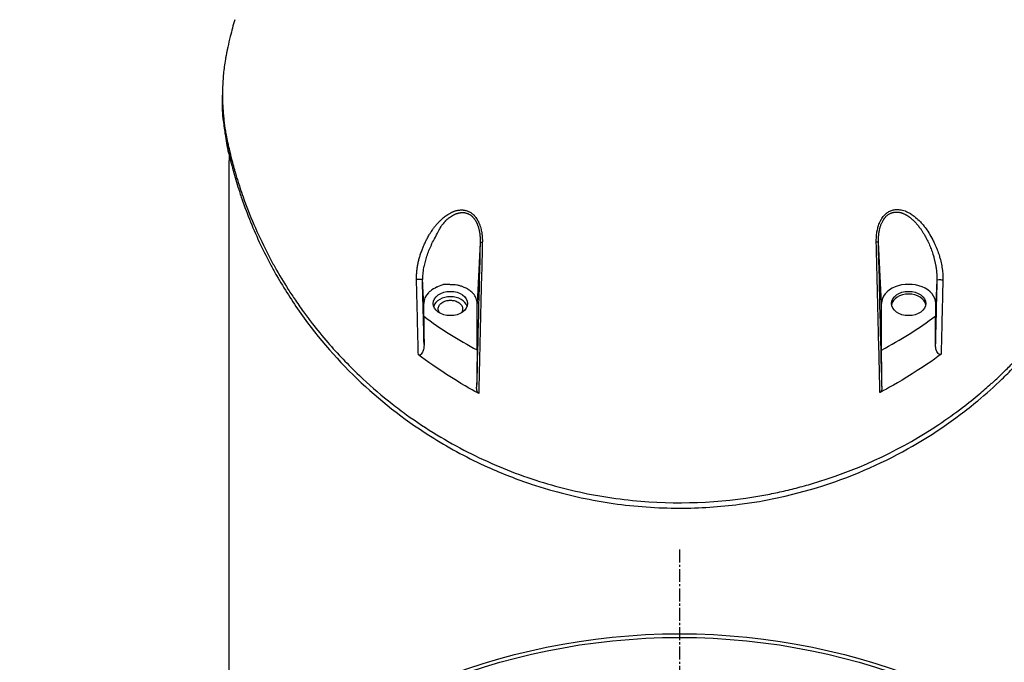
# Model space of a CAD drawing. Header units: millimetres. Extents: x 0 to 4378, y 0 to 2397.
# Tile 5 of 256: x 668 to 797, y 316 to 400. Entities that reach past the tile are written whole.
import ezdxf

# ---------------------------------------------------------------- set-up
doc = ezdxf.new("R2010")
doc.units = ezdxf.units.MM
doc.header["$LTSCALE"] = 0.2
doc.linetypes.add('CENTER2', pattern=[1.125, 0.75, -0.125, 0.125, -0.125])
doc.layers.add('02_Center Line', color=1, linetype='CENTER2')
doc.styles.add('Rainbow-5.0 Style', font='malgunsl.ttf')
doc.dimstyles.new('Rainbow-5.0 Style', dxfattribs={"dimtxt": 4.5, "dimasz": 2.5, "dimexe": 1, "dimexo": 1, "dimgap": 1, "dimtad": 1, "dimdsep": 46, "dimtxsty": 'Rainbow-5.0 Style', "dimcen": 0, "dimclrd": 251, "dimclre": 251, "dimclrt": 7, "dimazin": 3, "dimtp": 0.1, "dimtm": 0.1, "dimtfac": 0.61, "dimtmove": 0, "dimatfit": 3, "dimfxl": 1, "dimlwd": -1, "dimlwe": -1, "dimarcsym": 1})

# ---------------------------------------------------------------- blocks, each defined once
blk = doc.blocks.new('A$C1c3fed7d')
for p, q in [((-59.86, 156.27), (-59.86, 156.98)), ((-59.86, 156.26), (-59.86, 156.97)), ((-59, 75.2), (-59, 148.4)), ((-26.1, 137.69), (-26.5, 129.68)), ((26.45, 129.68), (26.05, 137.7)), ((33.7, 132.75), (33.55, 129.68)), ((-33.5, 128), (-33.5, 129.68)), ((-26.5, 123.59), (-26.5, 129.68)), ((26.45, 123.58), (26.45, 129.68)), ((33.55, 128.06), (33.55, 129.68))]:
    blk.add_line(p, q)
for radius in [86.41, 85.93]:
    blk.add_circle((0, 0), radius)
for centre, major_axis, ratio, start_param, end_param in [((0.15, 148.4), (-59.15, 0), 0.99871, 6.268836, 6.283185), ((0.15, 148.4), (-59.15, 0), 0.050782, 6.21065, 6.283189), ((-25.6, 137.67), (-0.5, 0.012), 0.024319, 5.169704, 6.258502), ((25.55, 137.69), (0.5, 0.012), 0.023755, 0.024685, 1.113295), ((-34.15, 132.79), (0.5, 0.012), 0.05885, 0.0247, 2.181478), ((-34.15, 132.79), (0.5, 0.012), 0.05885, 6.094108, 6.258466), ((30, 129.68), (3.55, 0), 0.707107, 0, 3.141593), ((34.2, 132.73), (-0.5, 0.012), 0.058318, 4.099354, 6.258466), ((-30, 128.97), (2.25, 0), 0.707878, 0.223719, 2.917874), ((30, 129.32), (2.25, 0), 0.707107, 0.111341, 3.030252), ((-2.15, 168.52), (49.27, -20.99), 0.953889, 4.467905, 4.622745), ((159, -2517.68), (143.01, -5791.48), 0.024677, 4.237359, 4.238072), ((1.16, 169.83), (-51.84, -16.72), 0.966847, 1.75313, 1.907807), ((-219.14, -3348.74), (187.68, 7600.69), 0.024677, 5.187563, 5.188104), ((163.9, 2483.7), (144.44, 5849.17), 0.024679, 1.986739, 1.987647), ((-178.78, 2702.67), (155.25, -6287.43), 0.024677, 1.146686, 1.147516)]:
    blk.add_ellipse(centre, major_axis=major_axis, ratio=ratio, start_param=start_param, end_param=end_param)
for centre in [(-30, 129.68), (30, 129.68)]:
    blk.add_ellipse(centre, major_axis=(2.25, 0), ratio=0.707107)
for points, knots in [([(-58.25, 166.86), (-58.46, 166.13), (-58.65, 165.4), (-58.95, 164.19), (-59.06, 163.71), (-59.19, 163.11), (-59.23, 162.96), (-59.27, 162.77), (-59.28, 162.72), (-59.31, 162.57), (-59.33, 162.46), (-59.37, 162.22), (-59.4, 162.08), (-59.44, 161.85), (-59.46, 161.76), (-59.52, 161.34), (-59.57, 161.02), (-59.7, 160.08), (-59.76, 159.46), (-59.84, 158.18), (-59.86, 157.53), (-59.86, 156.01), (-59.81, 155.15), (-59.71, 154.09), (-59.69, 153.88), (-59.61, 153.22), (-59.55, 152.76), (-59.43, 152.06), (-59.39, 151.81), (-59.33, 151.49), (-59.31, 151.4), (-59.26, 151.16), (-59.23, 151), (-59.15, 150.64), (-59.1, 150.43), (-58.98, 149.9), (-58.91, 149.57), (-58.77, 149.03), (-58.72, 148.81), (-58.62, 148.41), (-58.57, 148.24), (-58.48, 147.91), (-58.44, 147.75), (-58.35, 147.43), (-58.31, 147.27), (-58.19, 146.87), (-58.12, 146.64), (-57.99, 146.18), (-57.92, 145.96), (-57.76, 145.45), (-57.67, 145.17), (-57.44, 144.48), (-57.31, 144.07), (-56.3, 141.23), (-55.27, 138.82), (-53.82, 135.98), (-53.58, 135.52), (-53.21, 134.84), (-53.09, 134.62), (-52.42, 133.44), (-51.85, 132.48), (-50.94, 131.05), (-50.62, 130.58), (-49.91, 129.53), (-49.51, 128.96), (-48.78, 127.95), (-48.44, 127.51), (-47.45, 126.23), (-46.78, 125.4), (-44.79, 123.1), (-43.4, 121.65), (-40.72, 119.1), (-39.46, 117.99), (-37.5, 116.43), (-36.86, 115.94), (-34.95, 114.52), (-33.63, 113.63), (-30.96, 111.97), (-29.62, 111.2), (-25.6, 109.11), (-22.81, 107.89), (-18.5, 106.42), (-17.12, 106), (-14.33, 105.25), (-12.93, 104.93), (-10.81, 104.53), (-10.1, 104.41), (-7.97, 104.08), (-6.53, 103.91), (0.6, 103.31), (6.28, 103.64), (12.53, 104.86), (13.24, 105.01), (14.66, 105.34), (15.37, 105.52), (16.8, 105.91), (17.52, 106.12), (24.06, 108.15), (29.32, 110.74), (35.03, 114.55), (36.06, 115.29), (37.82, 116.63), (38.55, 117.22), (39.79, 118.26), (40.31, 118.72), (41.21, 119.52), (41.59, 119.87), (42.23, 120.49), (42.51, 120.75), (43.19, 121.42), (43.59, 121.83), (44.18, 122.44), (44.37, 122.65), (44.66, 122.96), (44.76, 123.06), (44.91, 123.23), (45.12, 123.45), (45.13, 123.48)], [-5.314567, -5.314567, -5.314567, -5.314567, -5.223468, -5.223468, -5.163957, -5.163957, -5.146104, -5.146104, -5.139689, -5.139689, -5.126937, -5.126937, -5.109433, -5.109433, -5.098055, -5.098055, -5.057228, -5.057228, -4.980558, -4.980558, -4.898576, -4.898576, -4.791795, -4.791795, -4.76585, -4.76585, -4.708745, -4.708745, -4.677924, -4.677924, -4.666779, -4.666779, -4.646933, -4.646933, -4.621, -4.621, -4.580203, -4.580203, -4.553194, -4.553194, -4.530725, -4.530725, -4.509981, -4.509981, -4.488898, -4.488898, -4.457904, -4.457904, -4.429176, -4.429176, -4.391259, -4.391259, -4.337563, -4.337563, -4.012989, -4.012989, -3.949041, -3.949041, -3.91815, -3.91815, -3.78308, -3.78308, -3.714321, -3.714321, -3.631782, -3.631782, -3.566461, -3.566461, -3.442027, -3.442027, -3.2143, -3.2143, -3.028646, -3.028646, -2.942037, -2.942037, -2.774506, -2.774506, -2.616657, -2.616657, -2.316725, -2.316725, -2.178502, -2.178502, -2.04381, -2.04381, -1.977504, -1.977504, -1.844402, -1.844402, -1.320414, -1.320414, -1.252574, -1.252574, -1.183446, -1.183446, -1.112702, -1.112702, -0.531304, -0.531304, -0.396945, -0.396945, -0.296158, -0.296158, -0.220657, -0.220657, -0.16405, -0.16405, -0.121678, -0.121678, -0.058094, -0.058094, -0.026366, -0.026366, -0.010502, -0.010502, -0.000001, -0.000001, -0.000001, -0.000001]), ([(-59.73, 153.55), (-59.82, 154.5), (-59.87, 155.45), (-59.86, 156.46), (-59.86, 156.52), (-59.86, 156.58)], [0.33388307, 0.33388307, 0.33388307, 0.33388307, 0.35747346, 0.35747346, 0.3589603, 0.3589603, 0.3589603, 0.3589603]), ([(-59.86, 156.26), (-59.86, 156.12), (-59.86, 155.98), (-59.85, 155.18), (-59.81, 154.53), (-59.71, 153.23), (-59.63, 152.59), (-59.46, 151.51), (-59.38, 151.07), (-59.26, 150.43), (-59.21, 150.2), (-58.97, 149.12), (-58.77, 148.28), (-58.32, 146.6), (-58.08, 145.78), (-57.67, 144.44), (-57.5, 143.92), (-56.62, 141.37), (-55.8, 139.35), (-54.43, 136.45), (-53.96, 135.54), (-53.24, 134.2), (-53.01, 133.77), (-52.27, 132.48), (-51.76, 131.64), (-50.71, 129.99), (-50.17, 129.18), (-44.91, 121.77), (-38.96, 116.23), (-29.97, 110.65), (-27.61, 109.38), (-23.24, 107.41), (-21.3, 106.65), (-18.54, 105.73), (-17.78, 105.5), (-14.31, 104.5), (-11.53, 103.89), (-5.81, 103.08), (-2.91, 102.87), (0, 102.87)], [0.489917, 0.489917, 0.489917, 0.489917, 0.49858, 0.49858, 0.53836, 0.53836, 0.578257, 0.578257, 0.605242, 0.605242, 0.618018, 0.618018, 0.679184, 0.679184, 0.737422, 0.737422, 0.77473, 0.77473, 0.920763, 0.920763, 0.987368, 0.987368, 1.019116, 1.019116, 1.082341, 1.082341, 1.143319, 1.143319, 1.651214, 1.651214, 1.817992, 1.817992, 1.943145, 1.943145, 1.990049, 1.990049, 2.154423, 2.154423, 2.318904, 2.318904, 2.318904, 2.318904]), ([(-58.99, 149.25), (-58.99, 149.25), (-58.99, 149.25), (-59.02, 149.34), (-59.04, 149.43), (-59.08, 149.61), (-59.1, 149.69), (-59.12, 149.82), (-59.13, 149.87), (-59.16, 149.98), (-59.17, 150.05), (-59.22, 150.25), (-59.25, 150.41), (-59.29, 150.6), (-59.3, 150.64), (-59.3, 150.67)], [0.29652085, 0.29652085, 0.29652085, 0.29652085, 0.29654809, 0.29654809, 0.29932752, 0.29932752, 0.30186311, 0.30186311, 0.30337392, 0.30337392, 0.30521545, 0.30521545, 0.3091295, 0.3091295, 0.3099706, 0.3099706, 0.3099706, 0.3099706]), ([(-34.44, 132.81), (-34.45, 132.97), (-34.44, 133.12), (-34.44, 133.28), (-34.44, 133.36), (-34.43, 133.44), (-34.43, 133.52), (-34.42, 133.68), (-34.41, 133.84), (-34.39, 134.01), (-34.38, 134.08), (-34.37, 134.16), (-34.36, 134.23), (-34.34, 134.4), (-34.31, 134.57), (-34.28, 134.74), (-34.27, 134.81), (-34.25, 134.89), (-34.24, 134.96), (-34.2, 135.13), (-34.16, 135.3), (-34.12, 135.46), (-34.1, 135.54), (-34.07, 135.62), (-34.05, 135.7), (-34.01, 135.86), (-33.96, 136.02), (-33.91, 136.17), (-33.88, 136.27), (-33.84, 136.36), (-33.81, 136.45), (-33.78, 136.54), (-33.75, 136.62), (-33.72, 136.7), (-33.69, 136.78), (-33.65, 136.87), (-33.62, 136.95), (-33.59, 137.03), (-33.55, 137.11), (-33.52, 137.19), (-33.52, 137.2), (-33.52, 137.2), (-33.52, 137.21), (-33.47, 137.31), (-33.43, 137.4), (-33.39, 137.5), (-33.34, 137.59), (-33.3, 137.69), (-33.26, 137.78), (-33.21, 137.87), (-33.17, 137.96), (-33.12, 138.05), (-33.1, 138.09), (-33.08, 138.13), (-33.06, 138.17), (-32.97, 138.34), (-32.88, 138.5), (-32.79, 138.66), (-32.71, 138.78), (-32.64, 138.9), (-32.56, 139.02), (-32.46, 139.17), (-32.36, 139.32), (-32.26, 139.46), (-32.18, 139.57), (-32.09, 139.68), (-32, 139.79), (-31.91, 139.91), (-31.8, 140.03), (-31.7, 140.15), (-31.62, 140.24), (-31.54, 140.33), (-31.46, 140.41), (-31.43, 140.44), (-31.41, 140.46), (-31.38, 140.48), (-31.36, 140.51), (-31.34, 140.53), (-31.31, 140.55), (-31.25, 140.62), (-31.18, 140.68), (-31.11, 140.74), (-31.04, 140.81), (-30.97, 140.87), (-30.89, 140.93), (-30.82, 141), (-30.75, 141.05), (-30.67, 141.11), (-30.65, 141.12), (-30.63, 141.14), (-30.61, 141.15), (-30.52, 141.22), (-30.42, 141.29), (-30.33, 141.35), (-30.22, 141.42), (-30.12, 141.48), (-30.01, 141.53), (-29.98, 141.55), (-29.95, 141.57), (-29.92, 141.58), (-29.9, 141.59), (-29.88, 141.6), (-29.86, 141.61), (-29.84, 141.62), (-29.82, 141.63), (-29.8, 141.64), (-29.79, 141.64), (-29.78, 141.65), (-29.78, 141.65), (-29.73, 141.67), (-29.69, 141.69), (-29.65, 141.71), (-29.6, 141.72), (-29.56, 141.74), (-29.52, 141.76), (-29.47, 141.77), (-29.43, 141.79), (-29.39, 141.8), (-29.38, 141.8), (-29.37, 141.81), (-29.36, 141.81), (-29.35, 141.81), (-29.34, 141.82), (-29.33, 141.82), (-29.29, 141.84), (-29.24, 141.85), (-29.19, 141.86), (-29.14, 141.87), (-29.09, 141.88), (-29.04, 141.89), (-29, 141.9), (-28.95, 141.91), (-28.9, 141.92), (-28.89, 141.92), (-28.89, 141.92), (-28.88, 141.92), (-28.82, 141.93), (-28.76, 141.93), (-28.7, 141.93), (-28.65, 141.94), (-28.59, 141.94), (-28.53, 141.94), (-28.47, 141.94), (-28.41, 141.93), (-28.35, 141.93), (-28.34, 141.93), (-28.32, 141.92), (-28.31, 141.92), (-28.27, 141.92), (-28.23, 141.91), (-28.18, 141.9), (-28.14, 141.9), (-28.1, 141.89), (-28.05, 141.88), (-28.01, 141.87), (-27.97, 141.86), (-27.93, 141.85), (-27.93, 141.85), (-27.92, 141.85), (-27.92, 141.85), (-27.85, 141.83), (-27.78, 141.8), (-27.71, 141.78), (-27.65, 141.75), (-27.58, 141.72), (-27.52, 141.69), (-27.5, 141.68), (-27.48, 141.67), (-27.47, 141.66), (-27.45, 141.65), (-27.43, 141.64), (-27.41, 141.63), (-27.36, 141.6), (-27.31, 141.57), (-27.26, 141.53), (-27.22, 141.5), (-27.17, 141.47), (-27.12, 141.43), (-27.11, 141.42), (-27.09, 141.4), (-27.07, 141.39), (-27.04, 141.36), (-27.02, 141.34), (-27, 141.32), (-26.99, 141.31), (-26.99, 141.31), (-26.98, 141.3), (-26.93, 141.26), (-26.89, 141.21), (-26.84, 141.16), (-26.79, 141.11), (-26.75, 141.06), (-26.71, 141), (-26.69, 140.98), (-26.68, 140.96), (-26.66, 140.94), (-26.61, 140.87), (-26.56, 140.79), (-26.51, 140.71), (-26.49, 140.68), (-26.47, 140.65), (-26.45, 140.61), (-26.41, 140.54), (-26.38, 140.47), (-26.34, 140.41), (-26.32, 140.36), (-26.3, 140.31), (-26.28, 140.26), (-26.25, 140.2), (-26.23, 140.15), (-26.2, 140.09), (-26.18, 140.03), (-26.16, 139.98), (-26.14, 139.92), (-26.12, 139.86), (-26.1, 139.79), (-26.08, 139.73), (-26.08, 139.73), (-26.08, 139.72), (-26.07, 139.72), (-26.04, 139.61), (-26.01, 139.49), (-25.98, 139.38), (-25.97, 139.3), (-25.95, 139.22), (-25.93, 139.14), (-25.91, 139.02), (-25.89, 138.9), (-25.88, 138.77), (-25.87, 138.69), (-25.86, 138.61), (-25.85, 138.52), (-25.84, 138.4), (-25.83, 138.28), (-25.83, 138.16), (-25.82, 138.06), (-25.82, 137.96), (-25.82, 137.86), (-25.82, 137.81), (-25.82, 137.75), (-25.83, 137.69)], [0, 0, 0, 0, 0.0270827, 0.0270827, 0.0270827, 0.0411256, 0.0411256, 0.0411256, 0.0695065, 0.0695065, 0.0695065, 0.0823921, 0.0823921, 0.0823921, 0.1113872, 0.1113872, 0.1113872, 0.1242941, 0.1242941, 0.1242941, 0.1526044, 0.1526044, 0.1526044, 0.1658319, 0.1658319, 0.1658319, 0.1923647, 0.1923647, 0.1923647, 0.207916, 0.207916, 0.207916, 0.2215, 0.2215, 0.2215, 0.2354902, 0.2354902, 0.2354902, 0.2492212, 0.2492212, 0.2492212, 0.25, 0.25, 0.25, 0.2674842, 0.2674842, 0.2674842, 0.2850744, 0.2850744, 0.2850744, 0.3027002, 0.3027002, 0.3027002, 0.3104208, 0.3104208, 0.3104208, 0.3443978, 0.3443978, 0.3443978, 0.3709428, 0.3709428, 0.3709428, 0.4041468, 0.4041468, 0.4041468, 0.431509, 0.431509, 0.431509, 0.4625284, 0.4625284, 0.4625284, 0.4865055, 0.4865055, 0.4865055, 0.4932527, 0.4932527, 0.4932527, 0.4996013, 0.4996013, 0.4996013, 0.5162457, 0.5162457, 0.5162457, 0.5344736, 0.5344736, 0.5344736, 0.5525404, 0.5525404, 0.5525404, 0.5573434, 0.5573434, 0.5573434, 0.5806157, 0.5806157, 0.5806157, 0.6064037, 0.6064037, 0.6064037, 0.6143219, 0.6143219, 0.6143219, 0.6190583, 0.6190583, 0.6190583, 0.6235444, 0.6235444, 0.6235444, 0.625, 0.625, 0.625, 0.634048, 0.634048, 0.634048, 0.6430402, 0.6430402, 0.6430402, 0.6520701, 0.6520701, 0.6520701, 0.6540014, 0.6540014, 0.6540014, 0.65625, 0.65625, 0.65625, 0.6661503, 0.6661503, 0.6661503, 0.6761846, 0.6761846, 0.6761846, 0.6862488, 0.6862488, 0.6862488, 0.6875, 0.6875, 0.6875, 0.6995394, 0.6995394, 0.6995394, 0.7113318, 0.7113318, 0.7113318, 0.7228138, 0.7228138, 0.7228138, 0.7253202, 0.7253202, 0.7253202, 0.7335038, 0.7335038, 0.7335038, 0.7417519, 0.7417519, 0.7417519, 0.7494631, 0.7494631, 0.7494631, 0.75, 0.75, 0.75, 0.7628534, 0.7628534, 0.7628534, 0.7752317, 0.7752317, 0.7752317, 0.7787267, 0.7787267, 0.7787267, 0.7825392, 0.7825392, 0.7825392, 0.7923986, 0.7923986, 0.7923986, 0.8021419, 0.8021419, 0.8021419, 0.8059426, 0.8059426, 0.8059426, 0.8113842, 0.8113842, 0.8113842, 0.8125, 0.8125, 0.8125, 0.8230752, 0.8230752, 0.8230752, 0.8338188, 0.8338188, 0.8338188, 0.8375, 0.8375, 0.8375, 0.8513031, 0.8513031, 0.8513031, 0.85625, 0.85625, 0.85625, 0.8671774, 0.8671774, 0.8671774, 0.875, 0.875, 0.875, 0.8846756, 0.8846756, 0.8846756, 0.8937423, 0.8937423, 0.8937423, 0.9038865, 0.9038865, 0.9038865, 0.9045152, 0.9045152, 0.9045152, 0.922179, 0.922179, 0.922179, 0.9339319, 0.9339319, 0.9339319, 0.95171, 0.95171, 0.95171, 0.9632922, 0.9632922, 0.9632922, 0.979654, 0.979654, 0.979654, 0.992574, 0.992574, 0.992574, 0.9999999, 0.9999999, 0.9999999, 0.9999999]), ([(25.77, 137.7), (25.77, 137.95), (25.77, 138.19), (25.8, 138.63), (25.83, 138.85), (25.89, 139.25), (25.94, 139.45), (26.04, 139.83), (26.1, 140.01), (26.18, 140.21), (26.19, 140.24), (26.2, 140.26), (26.25, 140.36), (26.3, 140.48), (26.38, 140.61), (26.39, 140.63), (26.4, 140.65), (26.46, 140.77), (26.52, 140.87), (26.58, 140.95), (26.69, 141.1), (26.8, 141.23), (26.93, 141.35), (27.02, 141.43), (27.11, 141.51), (27.35, 141.68), (27.5, 141.76), (27.69, 141.84), (27.72, 141.85), (27.75, 141.86), (27.91, 141.92), (28.08, 141.96), (28.3, 141.98), (28.34, 141.98), (28.37, 141.99), (28.53, 142), (28.7, 141.99), (28.86, 141.97), (29.08, 141.94), (29.31, 141.89), (29.61, 141.78), (29.69, 141.74), (29.76, 141.71), (29.9, 141.65), (30.03, 141.58), (30.18, 141.5), (30.21, 141.48), (30.23, 141.47), (30.39, 141.37), (30.55, 141.26), (30.73, 141.12), (30.75, 141.1), (30.77, 141.09), (30.97, 140.93), (31.17, 140.75), (31.38, 140.55), (31.43, 140.49), (31.49, 140.43), (31.63, 140.29), (31.7, 140.2), (31.78, 140.11), (31.86, 140.02), (31.93, 139.94), (32.01, 139.84), (32.04, 139.81), (32.06, 139.78), (32.08, 139.75), (32.12, 139.71), (32.16, 139.65), (32.33, 139.43), (32.49, 139.2), (32.66, 138.93), (32.67, 138.91), (32.68, 138.89), (32.84, 138.63), (33, 138.34), (33.16, 138.02), (33.25, 137.85), (33.33, 137.68), (33.47, 137.4), (33.52, 137.28), (33.57, 137.16), (33.61, 137.07), (33.64, 137), (33.67, 136.91), (33.68, 136.89), (33.69, 136.87), (33.73, 136.77), (33.77, 136.67), (33.81, 136.55), (33.89, 136.32), (33.97, 136.1), (34.08, 135.73), (34.13, 135.58), (34.16, 135.43), (34.23, 135.17), (34.29, 134.89), (34.36, 134.48), (34.39, 134.34), (34.41, 134.2), (34.44, 133.96), (34.46, 133.72), (34.49, 133.24), (34.5, 132.99), (34.49, 132.75)], [0, 0, 0, 0, 0.03125, 0.03125, 0.061049, 0.061049, 0.090899, 0.090899, 0.120824, 0.120824, 0.125, 0.125, 0.125, 0.140489, 0.140489, 0.142857, 0.142857, 0.142857, 0.160714, 0.160714, 0.160714, 0.1875, 0.1875, 0.1875, 0.210358, 0.210358, 0.243287, 0.243287, 0.25, 0.25, 0.25, 0.275832, 0.275832, 0.28125, 0.28125, 0.28125, 0.3125, 0.3125, 0.3125, 0.35959, 0.35959, 0.375, 0.375, 0.375, 0.403754, 0.403754, 0.410714, 0.410714, 0.410714, 0.442869, 0.442869, 0.446429, 0.446429, 0.446429, 0.5, 0.5, 0.5, 0.518047, 0.518047, 0.535714, 0.535714, 0.535714, 0.552984, 0.552984, 0.559524, 0.559524, 0.559524, 0.571429, 0.571429, 0.571429, 0.637279, 0.637279, 0.642857, 0.642857, 0.642857, 0.696429, 0.696429, 0.696429, 0.725471, 0.725471, 0.75, 0.75, 0.75, 0.76604, 0.76604, 0.775, 0.775, 0.775, 0.8, 0.8, 0.8, 0.828752, 0.828752, 0.85, 0.85, 0.85, 0.900603, 0.900603, 0.925, 0.925, 0.925, 0.9625, 0.9625, 1, 1, 1, 1]), ([(-31.04, 140.04), (-30.93, 140.12), (-30.93, 140.12), (-30.93, 140.13), (-30.93, 140.13), (-30.92, 140.13), (-30.92, 140.14), (-30.92, 140.14), (-30.91, 140.15), (-30.91, 140.15), (-30.91, 140.16), (-30.9, 140.16), (-30.9, 140.17), (-30.9, 140.17), (-30.89, 140.17), (-30.89, 140.18), (-30.88, 140.18), (-30.88, 140.19), (-30.87, 140.2), (-30.87, 140.2), (-30.86, 140.21), (-30.86, 140.22), (-30.85, 140.22), (-30.85, 140.23), (-30.84, 140.24), (-30.84, 140.24), (-30.83, 140.25), (-30.83, 140.26), (-30.82, 140.27), (-30.81, 140.28), (-30.8, 140.29), (-30.8, 140.29), (-30.8, 140.3), (-30.79, 140.3), (-30.79, 140.31), (-30.79, 140.32), (-30.78, 140.32), (-30.77, 140.34), (-30.76, 140.36), (-30.74, 140.38), (-30.74, 140.39), (-30.74, 140.39), (-30.74, 140.39), (-30.72, 140.41), (-30.7, 140.44), (-30.68, 140.46), (-30.66, 140.48), (-30.64, 140.51), (-30.62, 140.53), (-30.62, 140.53), (-30.61, 140.54), (-30.6, 140.55), (-30.59, 140.56), (-30.59, 140.56), (-30.58, 140.57), (-30.57, 140.58), (-30.56, 140.59), (-30.56, 140.59), (-30.52, 140.63), (-30.49, 140.66), (-30.45, 140.69), (-30.44, 140.7), (-30.43, 140.71), (-30.42, 140.72), (-30.37, 140.75), (-30.33, 140.79), (-30.29, 140.82), (-30.28, 140.83), (-30.27, 140.83), (-30.26, 140.84), (-30.22, 140.87), (-30.18, 140.9), (-30.14, 140.93), (-30.13, 140.94), (-30.11, 140.95), (-30.1, 140.96), (-30.07, 140.98), (-30.03, 141.01), (-30, 141.03)], [-0.1576632, -0.1576632, -0.1576632, -0.1576632, -0.1565142, -0.1565142, -0.1565142, -0.1538949, -0.1538949, -0.1538949, -0.1509552, -0.1509552, -0.1509552, -0.1483565, -0.1483565, -0.1483565, -0.1462181, -0.1462181, -0.1462181, -0.1423668, -0.1423668, -0.1423668, -0.1398672, -0.1398672, -0.1398672, -0.1366443, -0.1366443, -0.1366443, -0.1340617, -0.1340617, -0.1340617, -0.1298176, -0.1298176, -0.1298176, -0.1280092, -0.1280092, -0.1280092, -0.1257436, -0.1257436, -0.1257436, -0.1157866, -0.1157866, -0.1157866, -0.1145617, -0.1145617, -0.1145617, -0.1024362, -0.1024362, -0.1024362, -0.0912072, -0.0912072, -0.0912072, -0.0879527, -0.0879527, -0.0879527, -0.0833609, -0.0833609, -0.0833609, -0.0800199, -0.0800199, -0.0800199, -0.0626478, -0.0626478, -0.0626478, -0.057819, -0.057819, -0.057819, -0.0396644, -0.0396644, -0.0396644, -0.0357361, -0.0357361, -0.0357361, -0.0186928, -0.0186928, -0.0186928, -0.01383, -0.01383, -0.01383, 0, 0, 0, 0]), ([(-29.74, 141.2), (-29.71, 141.22), (-29.67, 141.24), (-29.63, 141.26), (-29.6, 141.28), (-29.57, 141.29), (-29.53, 141.31), (-29.51, 141.32), (-29.48, 141.34), (-29.45, 141.35), (-29.43, 141.36), (-29.4, 141.37), (-29.37, 141.39), (-29.35, 141.4), (-29.32, 141.41), (-29.3, 141.42), (-29.27, 141.43), (-29.25, 141.44), (-29.22, 141.45), (-29.21, 141.45), (-29.19, 141.46), (-29.18, 141.46), (-29.17, 141.46), (-29.17, 141.47), (-29.16, 141.47), (-29.15, 141.47), (-29.14, 141.48), (-29.13, 141.48), (-29.12, 141.48), (-29.11, 141.49), (-29.09, 141.49), (-29.09, 141.49), (-29.08, 141.5), (-29.07, 141.5), (-29.06, 141.5), (-29.05, 141.51), (-29.03, 141.51), (-29.01, 141.51), (-28.99, 141.52), (-28.97, 141.53), (-28.94, 141.53), (-28.92, 141.54), (-28.9, 141.54), (-28.87, 141.55), (-28.85, 141.55), (-28.82, 141.56), (-28.8, 141.56), (-28.77, 141.57), (-28.74, 141.57), (-28.72, 141.58), (-28.69, 141.58), (-28.66, 141.58), (-28.63, 141.59), (-28.61, 141.59), (-28.58, 141.59), (-28.57, 141.59), (-28.56, 141.59), (-28.55, 141.59), (-28.53, 141.59), (-28.52, 141.59), (-28.5, 141.59), (-28.5, 141.59), (-28.49, 141.59), (-28.48, 141.59), (-28.46, 141.6), (-28.43, 141.6), (-28.41, 141.6), (-28.39, 141.6), (-28.36, 141.59), (-28.34, 141.59), (-28.33, 141.59), (-28.31, 141.59), (-28.29, 141.59), (-28.28, 141.59), (-28.27, 141.59), (-28.26, 141.59), (-28.22, 141.59), (-28.19, 141.58), (-28.16, 141.58), (-28.13, 141.57), (-28.1, 141.57), (-28.07, 141.56), (-28.06, 141.56), (-28.04, 141.56), (-28.02, 141.55), (-27.98, 141.54), (-27.94, 141.53), (-27.89, 141.52), (-27.89, 141.52), (-27.88, 141.52), (-27.87, 141.51), (-27.83, 141.5), (-27.78, 141.48), (-27.74, 141.47), (-27.72, 141.46), (-27.71, 141.45), (-27.69, 141.45), (-27.67, 141.44), (-27.66, 141.43), (-27.64, 141.42), (-27.6, 141.4), (-27.56, 141.38), (-27.52, 141.36), (-27.51, 141.36), (-27.5, 141.35), (-27.49, 141.34), (-27.45, 141.32), (-27.42, 141.3), (-27.38, 141.28), (-27.34, 141.25), (-27.3, 141.22), (-27.27, 141.19), (-27.26, 141.18), (-27.25, 141.18), (-27.24, 141.17), (-27.23, 141.16), (-27.21, 141.14), (-27.2, 141.13), (-27.18, 141.11), (-27.16, 141.09), (-27.14, 141.07), (-27.13, 141.07), (-27.12, 141.06), (-27.12, 141.06), (-27.07, 141.01), (-27.03, 140.96), (-26.99, 140.91), (-26.95, 140.86), (-26.9, 140.81), (-26.87, 140.76), (-26.86, 140.75), (-26.85, 140.73), (-26.84, 140.72), (-26.81, 140.69), (-26.79, 140.65), (-26.76, 140.61), (-26.76, 140.61), (-26.76, 140.61), (-26.76, 140.6), (-26.74, 140.57), (-26.71, 140.53), (-26.69, 140.49), (-26.69, 140.48), (-26.69, 140.48), (-26.68, 140.48), (-26.67, 140.45), (-26.65, 140.41), (-26.63, 140.38), (-26.61, 140.34), (-26.59, 140.3), (-26.57, 140.26), (-26.55, 140.22), (-26.53, 140.18), (-26.52, 140.14), (-26.51, 140.14), (-26.51, 140.13), (-26.51, 140.12), (-26.49, 140.09), (-26.48, 140.07), (-26.47, 140.04), (-26.45, 139.98), (-26.43, 139.92), (-26.41, 139.86), (-26.4, 139.86), (-26.4, 139.85), (-26.4, 139.85), (-26.39, 139.83), (-26.38, 139.8), (-26.38, 139.78), (-26.37, 139.74), (-26.36, 139.71), (-26.34, 139.67), (-26.34, 139.65), (-26.33, 139.63), (-26.32, 139.61), (-26.32, 139.59), (-26.31, 139.57), (-26.31, 139.55), (-26.3, 139.5), (-26.28, 139.45), (-26.27, 139.4), (-26.26, 139.35), (-26.25, 139.31), (-26.24, 139.25), (-26.23, 139.23), (-26.23, 139.21), (-26.22, 139.18), (-26.21, 139.12), (-26.2, 139.06), (-26.19, 138.99), (-26.18, 138.96), (-26.18, 138.93), (-26.17, 138.89), (-26.17, 138.86), (-26.16, 138.83), (-26.16, 138.8), (-26.15, 138.7), (-26.14, 138.6), (-26.13, 138.5), (-26.12, 138.46), (-26.12, 138.43), (-26.12, 138.39), (-26.11, 138.29), (-26.11, 138.2), (-26.1, 138.11), (-26.1, 138.1), (-26.1, 138.1), (-26.1, 138.09), (-26.1, 138.05), (-26.1, 138), (-26.1, 137.95), (-26.1, 137.87), (-26.1, 137.78), (-26.1, 137.69)], [-0.9529856, -0.9529856, -0.9529856, -0.9529856, -0.9343568, -0.9343568, -0.9343568, -0.9165941, -0.9165941, -0.9165941, -0.9022408, -0.9022408, -0.9022408, -0.8882142, -0.8882142, -0.8882142, -0.874725, -0.874725, -0.874725, -0.8619328, -0.8619328, -0.8619328, -0.8551118, -0.8551118, -0.8551118, -0.8514938, -0.8514938, -0.8514938, -0.8443269, -0.8443269, -0.8443269, -0.8375015, -0.8375015, -0.8375015, -0.8321428, -0.8321428, -0.8321428, -0.8241969, -0.8241969, -0.8241969, -0.8114557, -0.8114557, -0.8114557, -0.7991893, -0.7991893, -0.7991893, -0.786892, -0.786892, -0.786892, -0.7755526, -0.7755526, -0.7755526, -0.7644706, -0.7644706, -0.7644706, -0.7545122, -0.7545122, -0.7545122, -0.7508234, -0.7508234, -0.7508234, -0.7448426, -0.7448426, -0.7448426, -0.7421865, -0.7421865, -0.7421865, -0.7309234, -0.7309234, -0.7309234, -0.7197348, -0.7197348, -0.7197348, -0.7111981, -0.7111981, -0.7111981, -0.705, -0.705, -0.705, -0.6890008, -0.6890008, -0.6890008, -0.675, -0.675, -0.675, -0.6663736, -0.6663736, -0.6663736, -0.6449406, -0.6449406, -0.6449406, -0.6414403, -0.6414403, -0.6414403, -0.6187444, -0.6187444, -0.6187444, -0.6099992, -0.6099992, -0.6099992, -0.6010159, -0.6010159, -0.6010159, -0.5795107, -0.5795107, -0.5795107, -0.5742689, -0.5742689, -0.5742689, -0.5546286, -0.5546286, -0.5546286, -0.5315724, -0.5315724, -0.5315724, -0.5268147, -0.5268147, -0.5268147, -0.5168612, -0.5168612, -0.5168612, -0.5044535, -0.5044535, -0.5044535, -0.5003261, -0.5003261, -0.5003261, -0.4703226, -0.4703226, -0.4703226, -0.440173, -0.440173, -0.440173, -0.4331128, -0.4331128, -0.4331128, -0.414003, -0.414003, -0.414003, -0.4125801, -0.4125801, -0.4125801, -0.3928579, -0.3928579, -0.3928579, -0.3913298, -0.3913298, -0.3913298, -0.375, -0.375, -0.375, -0.3562776, -0.3562776, -0.3562776, -0.3370631, -0.3370631, -0.3370631, -0.3330837, -0.3330837, -0.3330837, -0.3212869, -0.3212869, -0.3212869, -0.2942027, -0.2942027, -0.2942027, -0.2925733, -0.2925733, -0.2925733, -0.2820875, -0.2820875, -0.2820875, -0.2679218, -0.2679218, -0.2679218, -0.2585353, -0.2585353, -0.2585353, -0.25, -0.25, -0.25, -0.2278122, -0.2278122, -0.2278122, -0.2051595, -0.2051595, -0.2051595, -0.19436, -0.19436, -0.19436, -0.1668443, -0.1668443, -0.1668443, -0.1527606, -0.1527606, -0.1527606, -0.1395563, -0.1395563, -0.1395563, -0.1002278, -0.1002278, -0.1002278, -0.0851731, -0.0851731, -0.0851731, -0.0501773, -0.0501773, -0.0501773, -0.0482579, -0.0482579, -0.0482579, -0.0313508, -0.0313508, -0.0313508, -0.0000001, -0.0000001, -0.0000001, -0.0000001]), ([(-31.81, 138.69), (-31.63, 139.02), (-31.57, 139.13), (-31.52, 139.24), (-31.43, 139.39), (-31.36, 139.53), (-31.28, 139.67), (-31.27, 139.7), (-31.26, 139.72), (-31.24, 139.75), (-31.2, 139.83), (-31.16, 139.9), (-31.04, 140.04)], [-0.11528162, -0.11528162, -0.11528162, -0.11528162, -0.08949898, -0.08949898, -0.08949898, -0.05280573, -0.05280573, -0.05280573, -0.04558417, -0.04558417, -0.04558417, -0.02430362, -0.02430362, -0.02430362, -0.02430362]), ([(-32.5, 137.34), (-32.45, 137.46), (-32.39, 137.58), (-32.33, 137.7), (-32.19, 137.98), (-32.05, 138.24), (-31.81, 138.69)], [-0.08482788, -0.08482788, -0.08482788, -0.08482788, -0.0588404, -0.0588404, -0.0588404, 0, 0, 0, 0]), ([(-33.45, 134.49), (-33.36, 134.97), (-33.23, 135.43), (-33.08, 135.88), (-32.92, 136.38), (-32.72, 136.87), (-32.5, 137.34)], [-0.1861647, -0.1861647, -0.1861647, -0.1861647, -0.098292, -0.098292, -0.098292, -0.0000181, -0.0000181, -0.0000181, -0.0000181]), ([(-25.83, 137.69), (-25.86, 136.13), (-25.9, 134.54), (-25.98, 131.34), (-26.02, 129.74), (-26.1, 126.44), (-26.14, 124.74), (-26.22, 121.33), (-26.26, 119.62), (-26.3, 117.9)], [0, 0, 0, 0, 0.25, 0.25, 0.495865, 0.495865, 0.749803, 0.749803, 1, 1, 1, 1]), ([(26.25, 118.01), (26.21, 119.77), (26.17, 121.51), (26.08, 124.91), (26.04, 126.58), (25.96, 129.85), (25.92, 131.45), (25.85, 134.61), (25.81, 136.17), (25.77, 137.7)], [0, 0, 0, 0, 0.255884, 0.255884, 0.506619, 0.506619, 0.753309, 0.753309, 1, 1, 1, 1]), ([(-33.5, 129.68), (-33.51, 129.86), (-33.52, 130.14), (-33.54, 130.49), (-33.55, 130.71), (-33.57, 131.23), (-33.59, 131.49), (-33.63, 132.54), (-33.65, 132.8), (-33.67, 132.86)], [0.000001, 0.000001, 0.000001, 0.000001, 0.0726605, 0.0726605, 0.1706027, 0.1706027, 0.3800364, 0.3800364, 0.5710753, 0.5710753, 0.5710753, 0.5710753]), ([(-34.2, 122.97), (-34.21, 123.4), (-34.23, 123.83), (-34.26, 125.36), (-34.29, 126.47), (-34.34, 128.65), (-34.37, 129.73), (-34.41, 131.48), (-34.43, 132.14), (-34.44, 132.81)], [-1, -1, -1, -1, -0.8686947, -0.8686947, -0.5326904, -0.5326904, -0.2033551, -0.2033551, -0.0000001, -0.0000001, -0.0000001, -0.0000001]), ([(-26.5, 129.68), (-26.5, 129.93), (-26.54, 130.11), (-26.62, 130.32), (-26.68, 130.46), (-26.74, 130.61), (-26.91, 130.84), (-27.01, 130.97), (-27.14, 131.11), (-27.31, 131.26), (-27.45, 131.38), (-27.62, 131.5), (-27.78, 131.59), (-27.88, 131.65), (-27.98, 131.7), (-28.07, 131.74), (-28.15, 131.78), (-28.22, 131.81), (-28.3, 131.84), (-28.35, 131.86), (-28.4, 131.88), (-28.46, 131.9), (-28.6, 131.95), (-28.75, 131.99), (-28.85, 132.02), (-28.94, 132.04), (-29, 132.05), (-29.06, 132.07), (-29.1, 132.07), (-29.14, 132.08), (-29.18, 132.09), (-29.32, 132.11), (-29.46, 132.12), (-29.62, 132.13), (-29.71, 132.13), (-29.8, 132.14), (-29.9, 132.14), (-29.97, 132.14), (-30.03, 132.14), (-30.1, 132.15), (-30.12, 132.15), (-30.13, 132.15), (-30.15, 132.15), (-30.15, 132.15), (-30.17, 132.15), (-30.18, 132.15), (-30.2, 132.15), (-30.21, 132.15), (-30.22, 132.15), (-30.25, 132.15), (-30.27, 132.15), (-30.3, 132.15), (-30.36, 132.15), (-30.41, 132.15), (-30.47, 132.15), (-30.5, 132.15), (-30.54, 132.15), (-30.58, 132.15), (-30.62, 132.15), (-30.66, 132.15), (-30.69, 132.15), (-30.71, 132.15), (-30.75, 132.15), (-30.78, 132.15), (-30.8, 132.15), (-30.81, 132.15), (-30.83, 132.15), (-30.84, 132.15), (-30.85, 132.15), (-30.86, 132.15), (-30.87, 132.15), (-30.88, 132.15), (-30.89, 132.15), (-30.9, 132.15), (-30.91, 132.15), (-30.91, 132.15), (-30.91, 132.15), (-30.92, 132.15), (-30.92, 132.15), (-30.93, 132.15), (-30.93, 132.15), (-30.94, 132.15), (-30.95, 132.15), (-30.97, 132.14), (-30.99, 132.13), (-31.11, 132.09), (-31.4, 132), (-31.7, 131.86), (-31.74, 131.84), (-31.78, 131.83), (-31.81, 131.81), (-32.08, 131.68), (-32.38, 131.51), (-32.63, 131.31), (-32.73, 131.23), (-32.82, 131.15), (-32.89, 131.07), (-33.29, 130.67), (-33.47, 130.21), (-33.5, 129.75), (-33.5, 129.72), (-33.5, 129.7), (-33.5, 129.68)], [0.3092424, 0.3092424, 0.3092424, 0.3092424, 0.4851089, 0.4851089, 0.4851089, 0.6047206, 0.6047206, 0.6047206, 0.6714956, 0.6714956, 0.6714956, 0.7251083, 0.7251083, 0.7251083, 0.7584777, 0.7584777, 0.7584777, 0.7872222, 0.7872222, 0.7872222, 0.8090614, 0.8090614, 0.8090614, 0.8690359, 0.8690359, 0.8690359, 0.9150878, 0.9150878, 0.9150878, 0.9493793, 0.9493793, 0.9493793, 1.0775627, 1.0775627, 1.0775627, 1.1429306, 1.1429306, 1.1429306, 1.1829694, 1.1829694, 1.1829694, 1.1921154, 1.1921154, 1.1921154, 1.1937662, 1.1937662, 1.1937662, 1.1950853, 1.1950853, 1.1950853, 1.1983837, 1.1983837, 1.1983837, 1.2045587, 1.2045587, 1.2045587, 1.2085469, 1.2085469, 1.2085469, 1.2128346, 1.2128346, 1.2128346, 1.2157134, 1.2157134, 1.2157134, 1.2172433, 1.2172433, 1.2172433, 1.2185158, 1.2185158, 1.2185158, 1.2192804, 1.2192804, 1.2192804, 1.2199224, 1.2199224, 1.2199224, 1.2203939, 1.2203939, 1.2203939, 1.221212, 1.221212, 1.221212, 1.2223253, 1.2223253, 1.2223253, 1.2290935, 1.2290935, 1.2290935, 1.2299019, 1.2299019, 1.2299019, 1.235516, 1.235516, 1.235516, 1.2377645, 1.2377645, 1.2377645, 1.2488934, 1.2488934, 1.2488934, 1.2494371, 1.2494371, 1.2494371, 1.2494371]), ([(34.49, 132.75), (34.46, 131.68), (34.44, 130.6), (34.39, 128.42), (34.36, 127.32), (34.32, 125.64), (34.3, 125.05), (34.28, 123.98), (34.27, 123.51), (34.26, 123.03)], [-1, -1, -1, -1, -0.6676267, -0.6676267, -0.3286444, -0.3286444, -0.1465007, -0.1465007, 0, 0, 0, 0]), ([(-31.42, 128.44), (-31.44, 128.47), (-31.46, 128.5), (-31.52, 128.6), (-31.55, 128.68), (-31.59, 128.82), (-31.6, 128.9), (-31.6, 129.05), (-31.59, 129.12), (-31.55, 129.27), (-31.52, 129.34), (-31.44, 129.47), (-31.39, 129.54), (-31.27, 129.66), (-31.21, 129.72), (-31.06, 129.82), (-30.98, 129.87), (-30.8, 129.96), (-30.71, 129.99), (-30.52, 130.05), (-30.42, 130.07), (-30.26, 130.09), (-30.16, 130.1), (-30.05, 130.1), (-30, 130.1)], [-0.6534832, -0.6534832, -0.6534832, -0.6534832, -0.625, -0.625, -0.5625, -0.5625, -0.5, -0.5, -0.4375, -0.4375, -0.375, -0.375, -0.3125, -0.3125, -0.25, -0.25, -0.1875, -0.1875, -0.125, -0.125, -0.0625, -0.0625, -0.03125, 0, 0, 0, 0]), ([(-30, 130.1), (-29.95, 130.1), (-29.84, 130.1), (-29.74, 130.09), (-29.58, 130.07), (-29.48, 130.05), (-29.29, 129.99), (-29.2, 129.96), (-29.02, 129.87), (-28.94, 129.82), (-28.79, 129.72), (-28.73, 129.66), (-28.61, 129.54), (-28.56, 129.47), (-28.48, 129.34), (-28.45, 129.27), (-28.41, 129.12), (-28.4, 129.05), (-28.4, 128.9), (-28.41, 128.82), (-28.45, 128.68), (-28.48, 128.6), (-28.54, 128.5), (-28.56, 128.47), (-28.58, 128.44)], [-1, -1, -1, -1, -0.96875, -0.9375, -0.9375, -0.875, -0.875, -0.8125, -0.8125, -0.75, -0.75, -0.6875, -0.6875, -0.625, -0.625, -0.5625, -0.5625, -0.5, -0.5, -0.4375, -0.4375, -0.375, -0.375, -0.3465221, -0.3465221, -0.3465221, -0.3465221]), ([(-33.46, 124.32), (-33.45, 124.16), (-33.47, 123.98), (-33.54, 123.62), (-33.6, 123.44), (-33.72, 123.19), (-33.77, 123.11), (-33.86, 123.01), (-33.9, 122.98), (-33.97, 122.94), (-34, 122.93), (-34.06, 122.92), (-34.08, 122.92), (-34.13, 122.93), (-34.14, 122.93), (-34.18, 122.95), (-34.19, 122.96), (-34.2, 122.97)], [0, 0, 0, 0, 0.055923, 0.055923, 0.1212786, 0.1212786, 0.1644239, 0.1644239, 0.1910015, 0.1910015, 0.2077729, 0.2077729, 0.2217989, 0.2217989, 0.232242, 0.232242, 0.2429716, 0.2429716, 0.2429716, 0.2429716]), ([(34.26, 123.03), (34.24, 123.02), (34.23, 123.01), (34.19, 123), (34.18, 122.99), (34.13, 122.98), (34.11, 122.98), (34.05, 123), (34.02, 123.01), (33.95, 123.05), (33.91, 123.09), (33.82, 123.19), (33.76, 123.28), (33.64, 123.53), (33.59, 123.71), (33.52, 124.07), (33.5, 124.24), (33.51, 124.41)], [0, 0, 0, 0, 0.0060054, 0.0060054, 0.0118659, 0.0118659, 0.0198848, 0.0198848, 0.0296215, 0.0296215, 0.0453424, 0.0453424, 0.0716462, 0.0716462, 0.1104846, 0.1104846, 0.1435076, 0.1435076, 0.1435076, 0.1435076]), ([(-26.3, 117.9), (-26.74, 118.13), (-28.1, 118.86), (-31.63, 121.09), (-33.12, 122.14), (-34.2, 122.97)], [0.000001, 0.000001, 0.000001, 0.000001, 0.1626691, 0.1626691, 0.3260549, 0.3260549, 0.3260549, 0.3260549]), ([(0, 102.87), (1.32, 102.87), (2.64, 102.91), (5.27, 103.08), (6.58, 103.21), (8.74, 103.48), (9.6, 103.61), (11.59, 103.96), (12.72, 104.19), (18.3, 105.48), (22.51, 106.97), (30.19, 110.64), (33.65, 112.77), (37.55, 115.72), (38.31, 116.32), (40.16, 117.85), (41.21, 118.8), (42.74, 120.26), (43.23, 120.76), (43.96, 121.51), (44.2, 121.76), (44.82, 122.42), (45.1, 122.74), (45.13, 122.77)], [0, 0, 0, 0, 0.396019, 0.396019, 0.792309, 0.792309, 1.056704, 1.056704, 1.409216, 1.409216, 2.821782, 2.821782, 4.193408, 4.193408, 4.536157, 4.536157, 5.049846, 5.049846, 5.305262, 5.305262, 5.432948, 5.432948, 5.643552, 5.643552, 5.643552, 5.643552]), ([(34.26, 123.03), (33.23, 122.27), (31.68, 121.21), (28.02, 118.96), (26.67, 118.23), (26.25, 118.01)], [0.000001, 0.000001, 0.000001, 0.000001, 0.4389497, 0.4389497, 0.8481068, 0.8481068, 0.8481068, 0.8481068]), ([(-26.3, 117.9), (-26.33, 117.91), (-26.35, 117.92), (-26.38, 117.96), (-26.4, 117.98), (-26.46, 118.07), (-26.49, 118.14), (-26.55, 118.35), (-26.57, 118.53), (-26.57, 118.73)], [0.000001, 0.000001, 0.000001, 0.000001, 0.00808376, 0.00808376, 0.01768413, 0.01768413, 0.04165385, 0.04165385, 0.09171204, 0.09171204, 0.09171204, 0.09171204]), ([(26.51, 118.83), (26.52, 118.63), (26.5, 118.45), (26.43, 118.24), (26.4, 118.17), (26.35, 118.09), (26.33, 118.07), (26.29, 118.03), (26.27, 118.02), (26.25, 118.01)], [0, 0, 0, 0, 0.0649397, 0.0649397, 0.0955574, 0.0955574, 0.1078877, 0.1078877, 0.118322, 0.118322, 0.118322, 0.118322])]:
    blk.add_open_spline(points, degree=3, knots=knots)
for points in [[(-30, 141.03), (-29.91, 141.09), (-29.83, 141.14), (-29.74, 141.2)], [(-26.1, 137.69), (-26.26, 131.37), (-26.41, 125.05), (-26.57, 118.73)], [(26.51, 118.83), (26.36, 125.12), (26.21, 131.41), (26.05, 137.7)], [(-33.53, 134.48), (-33.62, 133.93), (-33.67, 133.37), (-33.65, 132.81)], [(-33.46, 124.32), (-33.52, 127.15), (-33.59, 129.98), (-33.67, 132.86)], [(33.7, 132.75), (33.64, 129.97), (33.57, 127.19), (33.51, 124.41)]]:
    blk.add_open_spline(points, degree=3)
blk.add_rational_spline([(26.05, 137.7), (26.04, 138.42), (26.11, 139.14), (26.54, 140.48), (26.93, 141.09), (27.99, 141.72), (28.63, 141.72), (29.78, 141.3), (30.3, 140.9), (31.68, 139.5), (32.39, 138.27), (33.4, 135.63), (33.74, 134.2), (33.7, 132.75)], [1.00000030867, 1.0000002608, 1.00000021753, 1.0000001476, 1.00000012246, 1.0000001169, 1.00000013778, 1.00000020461, 1.00000024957, 1.00000040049, 1.00000052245, 1.00000079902, 1.00000095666, 1.00000112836], degree=3, knots=[0, 0, 0, 0, 0.125, 0.125, 0.25, 0.25, 0.375, 0.375, 0.5, 0.5, 0.75, 0.75, 1, 1, 1, 1])
at = {"layer": '02_Center Line', "ltscale": 11.288275}
blk.add_line((0, 97.43), (0, -97.43), dxfattribs=at)

msp = doc.modelspace()

# ---------------------------------------------------------------- block references
msp.add_blockref('A$C1c3fed7d', (754.283, 232.882))

# ---------------------------------------------------------------- leaders
at = {"annotation_type": 0, "has_hookline": 1, "hookline_direction": 0, "text_width": 205.77}
msp.add_leader([(754.283, 232.882), (877.212, 388.14), (887.212, 388.14)], dimstyle='Rainbow-5.0 Style', override={"dimscale": 4, "dimgap": 1, "dimtad": 1}, dxfattribs=at)

doc.saveas('drawing.dxf')
